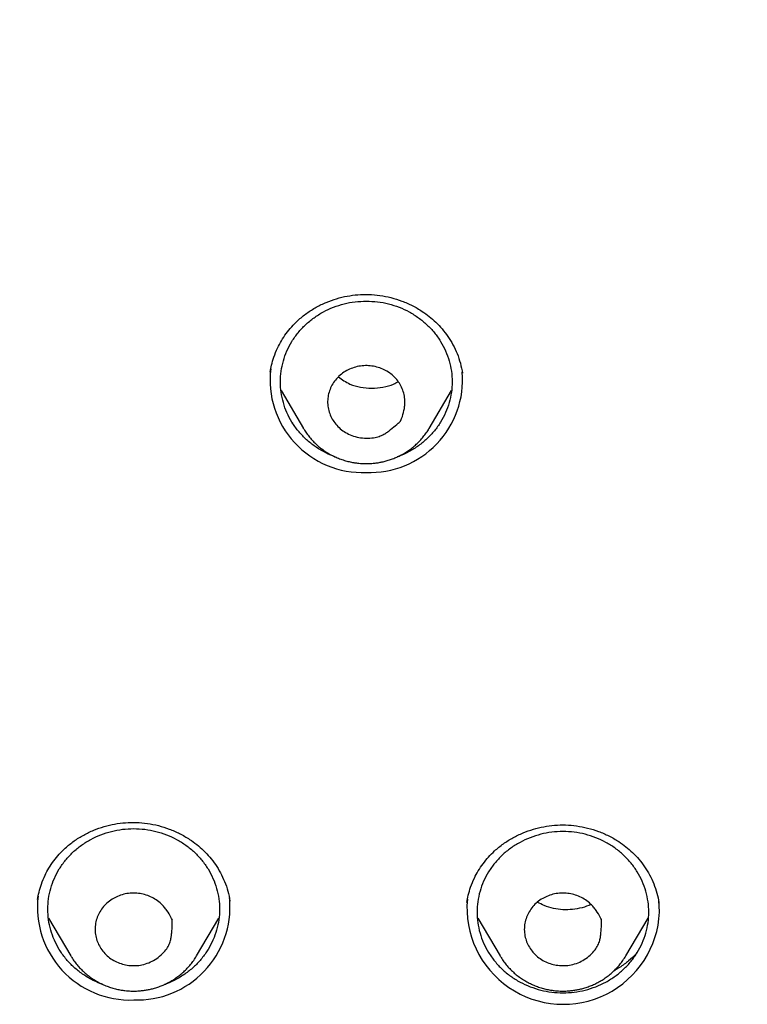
# Model space of a CAD drawing. Header units: millimetres. Extents: x 8 to 641, y 12 to 2274.
# Tile 25 of 34: x 312 to 329, y 1881 to 1904. Entities that reach past the tile are written whole.
import ezdxf

# ---------------------------------------------------------------- set-up
doc = ezdxf.new("R2010")
doc.units = ezdxf.units.MM

msp = doc.modelspace()

# ---------------------------------------------------------------- linework, layer by layer
at = {"color": 7, "linetype": 'Continuous', "lineweight": 30}
for p, q in [((317.681, 1895.407), (318.201, 1894.524)), ((321.128, 1894.524), (321.649, 1895.407)), ((317.954, 1894.65), (317.934, 1894.672)), ((318.206, 1894.516), (318.201, 1894.524)), ((321.128, 1894.524), (321.125, 1894.519)), ((312.008, 1883.549), (312.009, 1883.555)), ((316.473, 1883.585), (316.487, 1883.516)), ((326.482, 1883.479), (326.483, 1883.468)), ((326.484, 1883.478), (326.487, 1883.464)), ((312.263, 1883.114), (312.783, 1882.231)), ((315.71, 1882.231), (316.23, 1883.114)), ((322.263, 1883.114), (322.783, 1882.231)), ((322.263, 1883.114), (322.265, 1883.109)), ((325.71, 1882.231), (326.23, 1883.114)), ((315.978, 1882.38), (315.965, 1882.364)), ((312.789, 1882.221), (312.783, 1882.231)), ((315.713, 1882.236), (315.71, 1882.231)), ((322.789, 1882.221), (322.783, 1882.231)), ((325.713, 1882.236), (325.71, 1882.231))]:
    msp.add_line(p, q, dxfattribs=at)
at = {"color": 7, "linetype": 'Continuous', "lineweight": 30, "flags": 128}
msp.add_lwpolyline([(326.496, 1883.251), (326.491, 1883.401), (326.48, 1883.508)], dxfattribs=at)
at = {"color": 7, "linetype": 'Continuous', "lineweight": 30}
for centre, radius, start, end in [((319.585, 1895.659), 2.162, 173.1528, 272.1088), ((319.741, 1895.665), 2.168, 267.9925, 4.4986), ((314.167, 1883.366), 2.162, 173.1528, 272.1088), ((314.322, 1883.373), 2.168, 267.9934, 4.456), ((324.254, 1883.349), 2.244, 174.7036, 357.5154)]:
    msp.add_arc(centre, radius, start, end, dxfattribs=at)
for points, knots in [([(379.924, 1894.914), (379.921, 1894.979), (379.914, 1895.1), (379.903, 1895.266), (379.893, 1895.407), (379.884, 1895.53), (379.875, 1895.66), (379.864, 1895.804), (379.852, 1895.961), (379.835, 1896.169), (379.812, 1896.435), (379.78, 1896.763), (379.742, 1897.135), (379.694, 1897.552), (379.637, 1898.014), (379.569, 1898.514), (379.49, 1899.052), (379.389, 1899.672), (379.268, 1900.35), (379.129, 1901.061), (378.984, 1901.738), (378.837, 1902.379), (378.688, 1902.985), (378.538, 1903.557), (378.395, 1904.076), (378.26, 1904.545), (378.133, 1904.966), (378.026, 1905.311), (377.939, 1905.583), (377.875, 1905.781), (377.817, 1905.957), (377.768, 1906.103), (377.728, 1906.221), (377.697, 1906.313), (377.671, 1906.386), (377.648, 1906.453), (377.623, 1906.526), (377.592, 1906.616), (377.553, 1906.725), (377.499, 1906.877), (377.428, 1907.074), (377.341, 1907.312), (377.246, 1907.567), (377.143, 1907.836), (377.033, 1908.119), (376.915, 1908.415), (376.772, 1908.767), (376.601, 1909.178), (376.397, 1909.651), (376.174, 1910.149), (375.949, 1910.636), (375.723, 1911.11), (375.498, 1911.568), (375.263, 1912.031), (375.024, 1912.488), (374.786, 1912.931), (374.552, 1913.356), (374.293, 1913.813), (374.012, 1914.295), (373.71, 1914.798), (373.417, 1915.27), (373.134, 1915.715), (372.862, 1916.133), (372.601, 1916.523), (372.355, 1916.883), (372.122, 1917.218), (371.892, 1917.543), (371.652, 1917.874), (371.383, 1918.238), (371.082, 1918.638), (370.744, 1919.074), (370.381, 1919.533), (369.989, 1920.013), (369.568, 1920.515), (369.118, 1921.036), (368.636, 1921.575), (368.114, 1922.141), (367.559, 1922.723), (366.982, 1923.305), (366.405, 1923.867), (365.831, 1924.407), (365.262, 1924.924), (364.662, 1925.451), (364.033, 1925.984), (363.376, 1926.521), (362.73, 1927.029), (362.208, 1927.425), (361.811, 1927.719), (361.541, 1927.916), (361.287, 1928.099), (361.051, 1928.265), (360.836, 1928.416), (360.641, 1928.551), (360.473, 1928.667), (360.33, 1928.764), (360.211, 1928.844), (360.118, 1928.907), (360.045, 1928.955), (359.978, 1929), (359.892, 1929.057), (359.776, 1929.133), (359.638, 1929.224), (359.478, 1929.328), (359.3, 1929.442), (359.108, 1929.565), (358.907, 1929.691), (358.703, 1929.819), (358.494, 1929.947), (358.16, 1930.151), (357.691, 1930.43), (357.077, 1930.784), (356.434, 1931.142), (355.761, 1931.504), (355.056, 1931.867), (354.336, 1932.224), (353.605, 1932.57), (352.876, 1932.901), (352.146, 1933.219), (351.418, 1933.52), (350.548, 1933.865), (349.536, 1934.242), (348.384, 1934.638), (347.245, 1934.998), (346.12, 1935.325), (345.017, 1935.617), (343.932, 1935.878), (342.857, 1936.112), (341.779, 1936.322), (340.627, 1936.521), (339.401, 1936.702), (338.101, 1936.859), (336.797, 1936.983), (335.49, 1937.072), (334.181, 1937.127), (332.891, 1937.148), (331.621, 1937.135), (330.371, 1937.091), (329.123, 1937.015), (327.877, 1936.909), (326.634, 1936.771), (325.394, 1936.603), (324.153, 1936.402), (322.953, 1936.178), (321.795, 1935.932), (320.679, 1935.668), (319.563, 1935.377), (318.449, 1935.058), (317.336, 1934.712), (316.223, 1934.336), (315.104, 1933.928), (313.978, 1933.485), (312.844, 1933.005), (311.703, 1932.488), (310.557, 1931.931), (309.655, 1931.464), (308.993, 1931.105), (308.571, 1930.87), (308.154, 1930.634), (307.754, 1930.401), (307.383, 1930.181), (307.05, 1929.979), (306.755, 1929.797), (306.496, 1929.635), (306.264, 1929.488), (306.062, 1929.358), (305.896, 1929.251), (305.764, 1929.165), (305.662, 1929.098), (305.573, 1929.038), (305.484, 1928.98), (305.386, 1928.914), (305.273, 1928.838), (305.144, 1928.751), (304.971, 1928.633), (304.748, 1928.48), (304.474, 1928.289), (304.176, 1928.078), (303.867, 1927.855), (303.55, 1927.622), (303.226, 1927.38), (302.884, 1927.12), (302.525, 1926.842), (302.15, 1926.545), (301.758, 1926.228), (301.354, 1925.894), (300.821, 1925.443), (300.18, 1924.88), (299.449, 1924.211), (298.757, 1923.548), (298.102, 1922.895), (297.482, 1922.252), (296.908, 1921.632), (296.376, 1921.037), (295.884, 1920.467), (295.413, 1919.904), (294.956, 1919.338), (294.46, 1918.705), (293.927, 1917.997), (293.36, 1917.208), (292.8, 1916.392), (292.247, 1915.547), (291.708, 1914.681), (291.186, 1913.795), (290.682, 1912.893), (290.196, 1911.973), (289.823, 1911.221), (289.549, 1910.647), (289.368, 1910.256), (289.19, 1909.862), (289.016, 1909.465), (288.845, 1909.066), (288.68, 1908.669), (288.53, 1908.297), (288.397, 1907.96), (288.283, 1907.662), (288.181, 1907.392), (288.092, 1907.149), (288.014, 1906.935), (287.948, 1906.75), (287.893, 1906.593), (287.847, 1906.462), (287.808, 1906.347), (287.767, 1906.226), (287.717, 1906.078), (287.656, 1905.897), (287.586, 1905.682), (287.507, 1905.436), (287.418, 1905.156), (287.321, 1904.84), (287.221, 1904.502), (287.117, 1904.142), (287.011, 1903.764), (286.902, 1903.357), (286.792, 1902.932), (286.653, 1902.367), (286.495, 1901.681), (286.334, 1900.913), (286.197, 1900.202), (286.083, 1899.547), (285.983, 1898.92), (285.899, 1898.341), (285.829, 1897.807), (285.771, 1897.319), (285.721, 1896.853), (285.679, 1896.414), (285.643, 1896), (285.613, 1895.613), (285.589, 1895.259), (285.575, 1895.031), (285.569, 1894.925)], [0, 0, 0, 0, 0.001371, 0.002561, 0.003477, 0.004349, 0.005315, 0.00638, 0.007547, 0.008813, 0.011006, 0.013447, 0.016137, 0.019293, 0.022734, 0.02646, 0.03047, 0.034765, 0.040359, 0.045707, 0.050806, 0.055655, 0.060255, 0.064606, 0.068708, 0.072138, 0.075371, 0.078409, 0.080106, 0.081661, 0.08302, 0.084181, 0.085052, 0.085766, 0.086323, 0.086764, 0.087317, 0.088019, 0.088869, 0.089868, 0.091579, 0.093462, 0.095458, 0.097569, 0.099794, 0.102134, 0.104587, 0.108147, 0.111923, 0.115915, 0.120123, 0.12371, 0.12744, 0.131297, 0.135085, 0.138752, 0.142295, 0.145717, 0.150221, 0.154494, 0.158536, 0.162346, 0.165995, 0.169403, 0.17257, 0.175496, 0.178278, 0.181232, 0.184384, 0.188127, 0.192116, 0.19635, 0.200829, 0.205553, 0.210523, 0.215737, 0.221197, 0.22716, 0.233082, 0.238868, 0.244517, 0.250029, 0.255405, 0.261661, 0.267722, 0.273587, 0.279256, 0.281737, 0.284148, 0.286384, 0.288436, 0.290305, 0.291991, 0.293494, 0.294659, 0.295684, 0.296545, 0.297059, 0.297544, 0.298278, 0.299261, 0.300493, 0.30181, 0.303328, 0.304983, 0.306667, 0.308379, 0.310119, 0.311886, 0.316707, 0.321723, 0.326934, 0.33234, 0.337941, 0.343737, 0.34938, 0.355057, 0.360667, 0.366211, 0.371689, 0.38042, 0.388978, 0.397361, 0.405571, 0.413607, 0.421335, 0.429017, 0.436698, 0.444379, 0.453523, 0.462667, 0.47181, 0.480952, 0.490094, 0.499236, 0.507962, 0.516689, 0.525415, 0.534143, 0.54287, 0.551602, 0.56038, 0.569215, 0.577199, 0.585229, 0.593305, 0.601428, 0.609598, 0.617822, 0.626187, 0.634695, 0.643364, 0.652195, 0.661188, 0.670344, 0.673741, 0.67716, 0.680602, 0.683924, 0.686987, 0.689789, 0.692194, 0.694368, 0.69631, 0.698021, 0.699502, 0.700514, 0.70138, 0.7021, 0.702804, 0.703646, 0.704617, 0.705717, 0.706944, 0.709099, 0.711478, 0.714078, 0.716901, 0.719609, 0.722494, 0.725556, 0.728795, 0.732211, 0.735804, 0.739574, 0.743457, 0.750788, 0.757891, 0.764768, 0.771417, 0.777839, 0.784033, 0.789666, 0.795096, 0.80033, 0.805559, 0.810876, 0.817774, 0.824816, 0.832002, 0.839333, 0.846809, 0.854271, 0.861802, 0.869399, 0.877063, 0.880204, 0.883356, 0.886519, 0.889693, 0.892878, 0.896074, 0.899133, 0.901701, 0.904045, 0.906165, 0.90806, 0.90973, 0.911175, 0.912396, 0.913407, 0.914226, 0.915074, 0.91622, 0.917663, 0.919296, 0.921195, 0.923358, 0.925785, 0.928478, 0.93115, 0.934039, 0.937146, 0.940452, 0.943745, 0.950008, 0.955999, 0.961118, 0.966021, 0.970708, 0.975177, 0.978985, 0.98262, 0.986082, 0.989356, 0.99239, 0.995185, 0.997745, 1, 1, 1, 1]), ([(317.427, 1895.839), (317.437, 1895.894), (317.457, 1896.01), (317.512, 1896.199), (317.589, 1896.389), (317.686, 1896.572), (317.797, 1896.739), (317.925, 1896.897), (318.082, 1897.058), (318.272, 1897.212), (318.496, 1897.354), (318.73, 1897.467), (318.972, 1897.553), (319.218, 1897.613), (319.47, 1897.646), (319.726, 1897.652), (319.984, 1897.629), (320.242, 1897.578), (320.494, 1897.499), (320.739, 1897.392), (320.951, 1897.269), (321.135, 1897.136), (321.291, 1896.999), (321.437, 1896.843), (321.57, 1896.668), (321.687, 1896.476), (321.785, 1896.268), (321.863, 1896.045), (321.892, 1895.889), (321.907, 1895.81)], [0, 0, 0, 0, 0.028629, 0.06158, 0.098944, 0.129913, 0.162782, 0.195461, 0.22782, 0.270222, 0.311691, 0.352289, 0.392044, 0.430976, 0.469828, 0.509151, 0.548975, 0.589315, 0.630155, 0.671449, 0.713148, 0.744907, 0.777778, 0.811811, 0.847023, 0.883435, 0.921057, 0.959902, 1, 1, 1, 1]), ([(318.94, 1893.863), (318.926, 1893.867), (318.83, 1893.897), (318.663, 1893.982), (318.444, 1894.117), (318.247, 1894.28), (318.074, 1894.465), (317.928, 1894.67), (317.812, 1894.891), (317.728, 1895.125), (317.676, 1895.366), (317.659, 1895.612), (317.676, 1895.858), (317.728, 1896.1), (317.812, 1896.334), (317.928, 1896.555), (318.074, 1896.76), (318.247, 1896.945), (318.444, 1897.108), (318.662, 1897.245), (318.897, 1897.354), (319.146, 1897.433), (319.403, 1897.483), (319.578, 1897.489), (319.665, 1897.492)], [0, 0, 0, 0, 0.007712, 0.054964, 0.102216, 0.149467, 0.196719, 0.243971, 0.291223, 0.338475, 0.385726, 0.432978, 0.48023, 0.527482, 0.574734, 0.621986, 0.669237, 0.716489, 0.763741, 0.810993, 0.858245, 0.905496, 0.952748, 1, 1, 1, 1]), ([(319.665, 1897.492), (319.752, 1897.489), (319.927, 1897.483), (320.184, 1897.433), (320.432, 1897.354), (320.668, 1897.245), (320.886, 1897.108), (321.083, 1896.945), (321.256, 1896.76), (321.402, 1896.555), (321.518, 1896.334), (321.602, 1896.1), (321.653, 1895.858), (321.671, 1895.612), (321.653, 1895.366), (321.602, 1895.125), (321.518, 1894.891), (321.402, 1894.67), (321.256, 1894.465), (321.083, 1894.28), (320.886, 1894.117), (320.667, 1893.982), (320.498, 1893.897), (320.4, 1893.866), (320.385, 1893.862)], [0, 0, 0, 0, 0.047205, 0.09441, 0.141615, 0.188819, 0.236024, 0.283229, 0.330434, 0.377639, 0.424844, 0.472049, 0.519253, 0.566458, 0.613663, 0.660868, 0.708073, 0.755278, 0.802483, 0.849687, 0.896892, 0.944097, 0.991302, 1, 1, 1, 1]), ([(319.029, 1895.742), (319.066, 1895.773), (319.141, 1895.838), (319.274, 1895.909), (319.417, 1895.96), (319.567, 1895.989), (319.722, 1895.992), (319.872, 1895.97), (320.016, 1895.926), (320.15, 1895.86), (320.273, 1895.773), (320.377, 1895.668), (320.459, 1895.548), (320.52, 1895.419), (320.558, 1895.279), (320.568, 1895.15), (320.56, 1895.038), (320.538, 1894.911), (320.509, 1894.801), (320.475, 1894.724), (320.47, 1894.705), (320.466, 1894.701), (320.458, 1894.694), (320.429, 1894.666), (320.352, 1894.599), (320.257, 1894.518), (320.157, 1894.441), (320.069, 1894.384), (319.963, 1894.334), (319.824, 1894.303), (319.664, 1894.294), (319.492, 1894.309), (319.328, 1894.356), (319.182, 1894.425), (319.054, 1894.517), (318.951, 1894.623), (318.869, 1894.743), (318.809, 1894.872), (318.772, 1895.012), (318.76, 1895.156), (318.776, 1895.299), (318.817, 1895.436), (318.881, 1895.565), (318.954, 1895.667), (319.009, 1895.722), (319.029, 1895.742)], [0, 0, 0, 0, 0.026524, 0.05384, 0.080354, 0.107614, 0.1344, 0.162032, 0.187914, 0.214484, 0.241453, 0.269275, 0.295146, 0.321715, 0.348528, 0.376143, 0.394081, 0.41203, 0.44885, 0.457138, 0.459213, 0.459488, 0.460553, 0.464812, 0.48185, 0.515933, 0.5331, 0.550248, 0.572369, 0.59544, 0.625825, 0.657094, 0.686234, 0.716369, 0.743301, 0.771084, 0.796946, 0.823506, 0.850332, 0.877961, 0.904192, 0.931183, 0.957551, 0.984654, 1, 1, 1, 1]), ([(319.015, 1895.728), (319.101, 1895.666), (319.326, 1895.505), (319.793, 1895.44), (320.186, 1895.497), (320.373, 1895.595), (320.409, 1895.614)], [0, 0, 0, 0, 0.2176142, 0.5676559, 0.9179205, 1, 1, 1, 1]), ([(318.207, 1894.516), (318.213, 1894.506), (318.237, 1894.462), (318.29, 1894.388), (318.363, 1894.294), (318.444, 1894.207), (318.531, 1894.125), (318.625, 1894.049), (318.723, 1893.98), (318.826, 1893.919), (318.933, 1893.865), (319.043, 1893.819), (319.154, 1893.78), (319.264, 1893.751), (319.365, 1893.731), (319.453, 1893.718), (319.551, 1893.708), (319.621, 1893.707), (319.665, 1893.706)], [0, 0, 0, 0, 0.019752, 0.088617, 0.157531, 0.226478, 0.295437, 0.36438, 0.433261, 0.502013, 0.570526, 0.638609, 0.705881, 0.771455, 0.832625, 0.881688, 0.924389, 1, 1, 1, 1]), ([(319.665, 1893.706), (319.709, 1893.707), (319.771, 1893.708), (319.862, 1893.716), (319.941, 1893.727), (320.033, 1893.744), (320.13, 1893.767), (320.229, 1893.798), (320.33, 1893.836), (320.43, 1893.881), (320.53, 1893.933), (320.626, 1893.993), (320.72, 1894.06), (320.81, 1894.135), (320.894, 1894.216), (320.974, 1894.303), (321.046, 1894.396), (321.097, 1894.469), (321.12, 1894.511), (321.125, 1894.519)], [0, 0, 0, 0, 0.074815, 0.105426, 0.156224, 0.209072, 0.265845, 0.32518, 0.386526, 0.449444, 0.513619, 0.578823, 0.644882, 0.711665, 0.779073, 0.847029, 0.915476, 0.984372, 1, 1, 1, 1]), ([(312.009, 1883.55), (312.019, 1883.605), (312.04, 1883.723), (312.096, 1883.913), (312.173, 1884.102), (312.272, 1884.284), (312.382, 1884.449), (312.51, 1884.605), (312.666, 1884.762), (312.855, 1884.914), (313.078, 1885.053), (313.313, 1885.165), (313.555, 1885.25), (313.802, 1885.309), (314.054, 1885.342), (314.31, 1885.347), (314.568, 1885.324), (314.825, 1885.273), (315.077, 1885.193), (315.321, 1885.087), (315.534, 1884.963), (315.718, 1884.83), (315.876, 1884.692), (316.023, 1884.535), (316.156, 1884.361), (316.272, 1884.17), (316.369, 1883.963), (316.446, 1883.742), (316.475, 1883.588), (316.49, 1883.51)], [0, 0, 0, 0, 0.02925, 0.06266, 0.100288, 0.131305, 0.16406, 0.196509, 0.228532, 0.270579, 0.311911, 0.352509, 0.392329, 0.431333, 0.470243, 0.509557, 0.5493, 0.589511, 0.630211, 0.671408, 0.713113, 0.744996, 0.778128, 0.812397, 0.847703, 0.884083, 0.921568, 0.960191, 1, 1, 1, 1]), ([(322.009, 1883.481), (322.019, 1883.536), (322.04, 1883.654), (322.096, 1883.844), (322.173, 1884.034), (322.272, 1884.217), (322.382, 1884.382), (322.51, 1884.538), (322.666, 1884.696), (322.855, 1884.849), (323.078, 1884.989), (323.313, 1885.102), (323.555, 1885.188), (323.802, 1885.248), (324.053, 1885.282), (324.31, 1885.288), (324.568, 1885.266), (324.824, 1885.216), (325.076, 1885.138), (325.32, 1885.032), (325.533, 1884.91), (325.716, 1884.778), (325.874, 1884.641), (326.02, 1884.485), (326.153, 1884.311), (326.269, 1884.121), (326.366, 1883.915), (326.441, 1883.7), (326.47, 1883.551), (326.484, 1883.478)], [0, 0, 0, 0, 0.029361, 0.062884, 0.100627, 0.131732, 0.164576, 0.197115, 0.229226, 0.271386, 0.312828, 0.353535, 0.393461, 0.432569, 0.471581, 0.510995, 0.550836, 0.591145, 0.631946, 0.673244, 0.715053, 0.747014, 0.780221, 0.814565, 0.849945, 0.886399, 0.92396, 0.962661, 1, 1, 1, 1]), ([(313.521, 1881.571), (313.508, 1881.575), (313.412, 1881.605), (313.244, 1881.689), (313.025, 1881.824), (312.828, 1881.987), (312.655, 1882.172), (312.509, 1882.377), (312.393, 1882.599), (312.309, 1882.832), (312.258, 1883.074), (312.241, 1883.32), (312.258, 1883.566), (312.309, 1883.808), (312.393, 1884.041), (312.509, 1884.262), (312.655, 1884.467), (312.828, 1884.653), (313.025, 1884.815), (313.244, 1884.952), (313.479, 1885.061), (313.727, 1885.14), (313.985, 1885.19), (314.159, 1885.196), (314.246, 1885.199)], [0, 0, 0, 0, 0.007712, 0.054964, 0.102216, 0.149467, 0.196719, 0.243971, 0.291223, 0.338475, 0.385726, 0.432978, 0.48023, 0.527482, 0.574734, 0.621986, 0.669237, 0.716489, 0.763741, 0.810993, 0.858245, 0.905496, 0.952748, 1, 1, 1, 1]), ([(314.246, 1885.199), (314.334, 1885.196), (314.508, 1885.19), (314.766, 1885.14), (315.014, 1885.061), (315.249, 1884.952), (315.467, 1884.815), (315.665, 1884.653), (315.838, 1884.467), (315.983, 1884.262), (316.099, 1884.041), (316.184, 1883.808), (316.235, 1883.566), (316.252, 1883.32), (316.235, 1883.074), (316.184, 1882.832), (316.099, 1882.599), (315.983, 1882.377), (315.838, 1882.172), (315.665, 1881.987), (315.468, 1881.824), (315.249, 1881.689), (315.08, 1881.604), (314.981, 1881.574), (314.966, 1881.569)], [0, 0, 0, 0, 0.047205, 0.09441, 0.141615, 0.188819, 0.236024, 0.283229, 0.330434, 0.377639, 0.424844, 0.472049, 0.519253, 0.566458, 0.613663, 0.660868, 0.708073, 0.755278, 0.802483, 0.849687, 0.896892, 0.944097, 0.991302, 1, 1, 1, 1]), ([(313.346, 1882.851), (313.349, 1882.898), (313.354, 1882.994), (313.394, 1883.132), (313.457, 1883.264), (313.541, 1883.383), (313.648, 1883.489), (313.771, 1883.573), (313.906, 1883.638), (314.05, 1883.68), (314.203, 1883.7), (314.356, 1883.695), (314.504, 1883.665), (314.644, 1883.613), (314.776, 1883.54), (314.88, 1883.456), (314.959, 1883.371), (315.039, 1883.266), (315.102, 1883.17), (315.135, 1883.093), (315.146, 1883.076), (315.147, 1883.07), (315.146, 1883.06), (315.147, 1883.021), (315.143, 1882.923), (315.136, 1882.802), (315.123, 1882.681), (315.104, 1882.583), (315.067, 1882.477), (314.992, 1882.362), (314.885, 1882.25), (314.753, 1882.146), (314.601, 1882.07), (314.446, 1882.022), (314.286, 1882.002), (314.133, 1882.008), (313.985, 1882.039), (313.845, 1882.091), (313.714, 1882.165), (313.598, 1882.259), (313.501, 1882.371), (313.427, 1882.494), (313.375, 1882.628), (313.35, 1882.749), (313.347, 1882.824), (313.346, 1882.851)], [0, 0, 0, 0, 0.026524, 0.05384, 0.080354, 0.107614, 0.1344, 0.162032, 0.187914, 0.214484, 0.241453, 0.269275, 0.295146, 0.321715, 0.348528, 0.376143, 0.394081, 0.41203, 0.44885, 0.457138, 0.459213, 0.459488, 0.460553, 0.464812, 0.48185, 0.515933, 0.5331, 0.550248, 0.572369, 0.59544, 0.625825, 0.657094, 0.686234, 0.716369, 0.743301, 0.771084, 0.796946, 0.823506, 0.850332, 0.877961, 0.904192, 0.931183, 0.957551, 0.984654, 1, 1, 1, 1]), ([(323.346, 1882.851), (323.349, 1882.898), (323.354, 1882.994), (323.394, 1883.132), (323.457, 1883.264), (323.541, 1883.383), (323.648, 1883.489), (323.771, 1883.573), (323.906, 1883.638), (324.05, 1883.68), (324.203, 1883.7), (324.356, 1883.695), (324.504, 1883.665), (324.644, 1883.613), (324.776, 1883.54), (324.88, 1883.456), (324.959, 1883.371), (325.039, 1883.266), (325.102, 1883.17), (325.135, 1883.093), (325.146, 1883.076), (325.147, 1883.07), (325.146, 1883.06), (325.147, 1883.021), (325.143, 1882.922), (325.136, 1882.801), (325.123, 1882.68), (325.104, 1882.582), (325.066, 1882.476), (324.99, 1882.361), (324.884, 1882.248), (324.751, 1882.145), (324.599, 1882.069), (324.443, 1882.022), (324.284, 1882.002), (324.131, 1882.009), (323.983, 1882.039), (323.843, 1882.092), (323.712, 1882.166), (323.596, 1882.26), (323.5, 1882.372), (323.426, 1882.496), (323.374, 1882.63), (323.35, 1882.75), (323.347, 1882.825), (323.346, 1882.851)], [0, 0, 0, 0, 0.026525, 0.053841, 0.080355, 0.107616, 0.134402, 0.162034, 0.187917, 0.214486, 0.241455, 0.269277, 0.295148, 0.321717, 0.34853, 0.376146, 0.394083, 0.412032, 0.448853, 0.457143, 0.459218, 0.459494, 0.460561, 0.464829, 0.481902, 0.516058, 0.533263, 0.550448, 0.572624, 0.595757, 0.626154, 0.657437, 0.686597, 0.716756, 0.743688, 0.771472, 0.797331, 0.823887, 0.850719, 0.878357, 0.904575, 0.931551, 0.957933, 0.98505, 1, 1, 1, 1]), ([(324.904, 1883.428), (324.834, 1883.401), (324.693, 1883.348), (324.47, 1883.31), (324.245, 1883.304), (324.023, 1883.335), (323.821, 1883.394), (323.702, 1883.456), (323.649, 1883.484)], [0, 0, 0, 0, 0.173889, 0.347151, 0.517797, 0.688227, 0.859719, 1, 1, 1, 1]), ([(325.979, 1882.313), (325.971, 1882.304), (325.912, 1882.234), (325.775, 1882.114), (325.603, 1881.979), (325.481, 1881.912), (325.437, 1881.888)], [0, 0, 0, 0, 0.0572443, 0.4136154, 0.7882089, 1, 1, 1, 1]), ([(312.79, 1882.221), (312.795, 1882.212), (312.819, 1882.169), (312.871, 1882.095), (312.945, 1882.002), (313.026, 1881.914), (313.113, 1881.832), (313.206, 1881.757), (313.304, 1881.688), (313.407, 1881.626), (313.514, 1881.572), (313.624, 1881.526), (313.735, 1881.488), (313.845, 1881.458), (313.946, 1881.438), (314.035, 1881.425), (314.133, 1881.415), (314.202, 1881.414), (314.246, 1881.413)], [0, 0, 0, 0, 0.017772, 0.086776, 0.155829, 0.224915, 0.294014, 0.363096, 0.432116, 0.501007, 0.569659, 0.637879, 0.705286, 0.770994, 0.832286, 0.881449, 0.924236, 1, 1, 1, 1]), ([(314.246, 1881.413), (314.29, 1881.414), (314.352, 1881.415), (314.444, 1881.424), (314.522, 1881.434), (314.615, 1881.451), (314.711, 1881.475), (314.811, 1881.505), (314.911, 1881.543), (315.012, 1881.588), (315.111, 1881.641), (315.208, 1881.701), (315.301, 1881.768), (315.391, 1881.842), (315.476, 1881.923), (315.555, 1882.01), (315.628, 1882.104), (315.68, 1882.18), (315.706, 1882.226), (315.712, 1882.237)], [0, 0, 0, 0, 0.074286, 0.104679, 0.155118, 0.207592, 0.263963, 0.322878, 0.38379, 0.446262, 0.509984, 0.574726, 0.640317, 0.706628, 0.773558, 0.841033, 0.908995, 0.977403, 1, 1, 1, 1]), ([(322.79, 1882.221), (322.795, 1882.212), (322.819, 1882.169), (322.871, 1882.095), (322.945, 1882.002), (323.026, 1881.914), (323.113, 1881.832), (323.206, 1881.757), (323.304, 1881.688), (323.407, 1881.626), (323.514, 1881.572), (323.624, 1881.526), (323.735, 1881.488), (323.845, 1881.458), (323.946, 1881.438), (324.035, 1881.425), (324.133, 1881.415), (324.202, 1881.414), (324.246, 1881.413)], [0, 0, 0, 0, 0.017772, 0.086776, 0.155829, 0.224915, 0.294014, 0.363096, 0.432116, 0.501007, 0.569659, 0.637879, 0.705286, 0.770994, 0.832286, 0.881449, 0.924236, 1, 1, 1, 1]), ([(324.246, 1881.413), (324.29, 1881.414), (324.352, 1881.415), (324.444, 1881.424), (324.522, 1881.434), (324.615, 1881.451), (324.711, 1881.475), (324.811, 1881.505), (324.911, 1881.543), (325.012, 1881.588), (325.111, 1881.641), (325.208, 1881.701), (325.301, 1881.768), (325.391, 1881.842), (325.476, 1881.923), (325.555, 1882.01), (325.628, 1882.104), (325.68, 1882.18), (325.706, 1882.226), (325.712, 1882.237)], [0, 0, 0, 0, 0.074286, 0.104679, 0.155118, 0.207592, 0.263963, 0.322878, 0.38379, 0.446262, 0.509984, 0.574726, 0.640317, 0.706628, 0.773558, 0.841033, 0.908995, 0.977403, 1, 1, 1, 1])]:
    msp.add_open_spline(points, degree=3, knots=knots, dxfattribs=at)
msp.add_open_spline([(324.246, 1885.131), (324.334, 1885.128), (324.508, 1885.122), (324.766, 1885.072), (325.014, 1884.993), (325.249, 1884.884), (325.467, 1884.747), (325.665, 1884.584), (325.838, 1884.399), (325.983, 1884.194), (326.099, 1883.973), (326.184, 1883.739), (326.235, 1883.497), (326.252, 1883.251), (326.235, 1883.005), (326.184, 1882.764), (326.099, 1882.53), (325.983, 1882.309), (325.838, 1882.104), (325.665, 1881.919), (325.467, 1881.756), (325.249, 1881.619), (325.014, 1881.51), (324.766, 1881.431), (324.508, 1881.383), (324.246, 1881.367), (323.985, 1881.383), (323.727, 1881.431), (323.479, 1881.51), (323.244, 1881.619), (323.025, 1881.756), (322.828, 1881.919), (322.655, 1882.104), (322.509, 1882.309), (322.393, 1882.53), (322.309, 1882.764), (322.258, 1883.005), (322.241, 1883.251), (322.258, 1883.497), (322.309, 1883.739), (322.393, 1883.973), (322.509, 1884.194), (322.655, 1884.399), (322.828, 1884.584), (323.025, 1884.747), (323.244, 1884.884), (323.479, 1884.993), (323.727, 1885.072), (323.985, 1885.122), (324.159, 1885.128), (324.246, 1885.131)], degree=3, dxfattribs=at)

doc.saveas('drawing.dxf')
